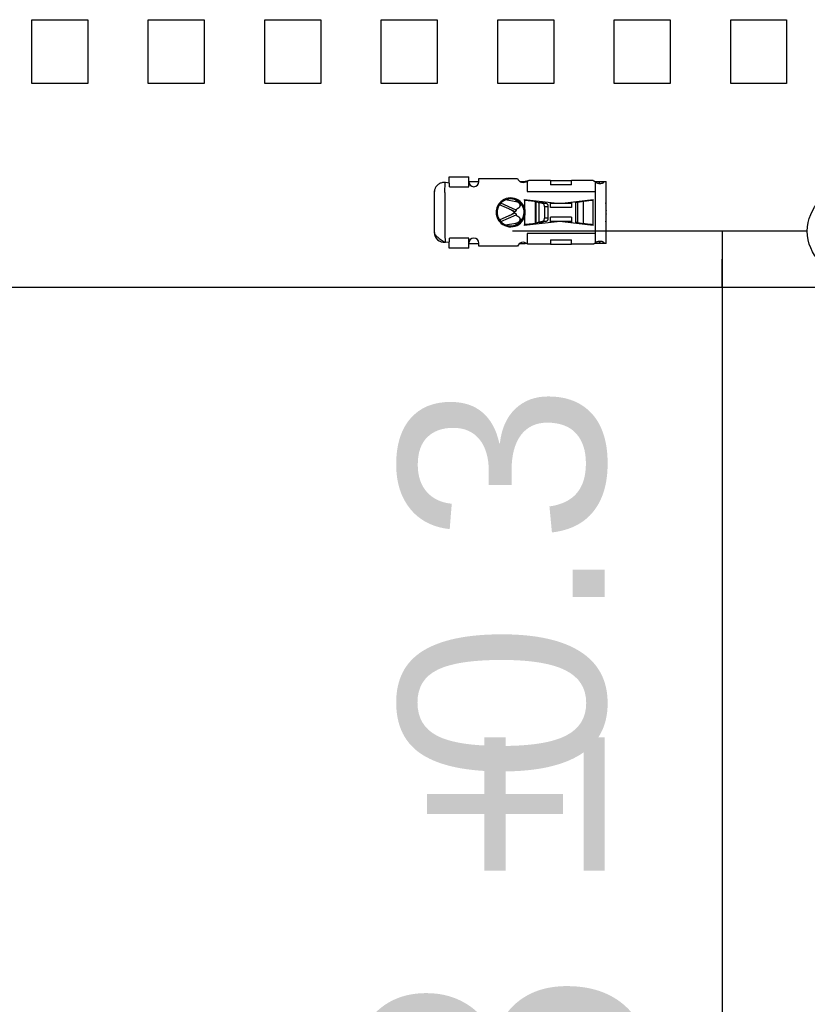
# Model space of a CAD drawing. Header units: millimetres. Extents: x 0 to 210, y 0 to 297.
# Tile 6 of 53: x 65.42 to 71.05, y 139.85 to 146.9. Entities that reach past the tile are written whole.
import ezdxf
from ezdxf.enums import TextEntityAlignment as Align

# ---------------------------------------------------------------- set-up
doc = ezdxf.new("R2010")
doc.units = ezdxf.units.MM
doc.header["$LTSCALE"] = 19.36
doc.layers.get('0').update_dxf_attribs({"linetype": 'CONTINUOUS'})
doc.layers.add('Z_DIM_2D', color=7, linetype='CONTINUOUS')
doc.styles.add('TEXTSTYLE_3', font='helveticaneueltw1g-ltcn.otf')
doc.styles.add('TEXTSTYLE_4', font='gdt', dxfattribs={"width": 0.7})
doc.dimstyles.new('DIMSTYLE_2', dxfattribs={"dimtxt": 2.1, "dimasz": 3.5, "dimexe": 1.5, "dimexo": 0, "dimgap": 0.525, "dimtad": 1, "dimlfac": 7.000007, "dimdsep": 46, "dimtxsty": 'TEXTSTYLE_3', "dimblk": '_FILLED', "dimblk1": '_FILLED', "dimblk2": '_FILLED', "dimcen": 0.09, "dimclrt": 5, "dimazin": 2, "dimtol": 1, "dimtp": 0.3, "dimtm": 0.3, "dimtfac": 1, "dimtofl": 0, "dimtmove": 0, "dimatfit": 3, "dimldrblk": '_FILLED', "dimfxl": 0, "dimtolj": 1, "dimarcsym": 0})

# ---------------------------------------------------------------- blocks, each defined once
blk = doc.blocks.new('*D10')
at = {"layer": 'Z_DIM_2D', "color": 2, "linetype": 'Continuous', "transparency": 16777216}
for p, q in [((71.0534, 145.3875), (68.9442, 145.3875)), ((70.4442, 145.3875), (70.4442, 145.1875)), ((70.4442, 144.9875), (70.4442, 145.1875)), ((70.4442, 145.1875), (70.4442, 136.5858))]:
    blk.add_line(p, q, dxfattribs=at)
at = {"layer": 'Z_DIM_2D', "color": 5, "linetype": 'Continuous', "transparency": 16777216}
for s, height, style, p in [('0.3', 1.47, 'TEXTSTYLE_3', (69.6042, 144.2952)), ('`', 1.47, 'TEXTSTYLE_4', (69.6042, 141.827)), ('2.8', 2.1, 'TEXTSTYLE_3', (69.9192, 140.112))]:
    blk.add_text(s, height=height, rotation=90, dxfattribs=dict(at, style=style)).set_placement(p, align=Align.RIGHT)
blk = doc.blocks.new('_FILLED')
at = {"color": 0, "linetype": 'ByBlock'}
blk.add_solid([(0, 0), (-1, 0.125), (-1, -0.125)], dxfattribs=at)
blk = doc.blocks.new('_NONE')

msp = doc.modelspace()

# ---------------------------------------------------------------- linework, layer by layer
at = {"color": 7, "linetype": 'Continuous'}
for p, q in [((65.5058, 146.4446), (65.5058, 146.9017)), ((65.5058, 146.9017), (65.9058, 146.9017)), ((65.9058, 146.9017), (65.9058, 146.4446)), ((66.3391, 146.4446), (66.3391, 146.9017)), ((66.3391, 146.9017), (66.7391, 146.9017)), ((66.7391, 146.9017), (66.7391, 146.4446)), ((67.1725, 146.4446), (67.1725, 146.9017)), ((67.1725, 146.9017), (67.5725, 146.9017)), ((67.5725, 146.9017), (67.5725, 146.4446)), ((68.0058, 146.4446), (68.0058, 146.9017)), ((68.0058, 146.9017), (68.4058, 146.9017)), ((68.4058, 146.9017), (68.4058, 146.4446)), ((68.8391, 146.4446), (68.8391, 146.9017)), ((68.8391, 146.9017), (69.2391, 146.9017)), ((69.2391, 146.9017), (69.2391, 146.4446)), ((69.6725, 146.4446), (69.6725, 146.9017)), ((69.6725, 146.9017), (70.0725, 146.9017)), ((70.0725, 146.9017), (70.0725, 146.4446)), ((70.5058, 146.4446), (70.5058, 146.9017)), ((70.5058, 146.9017), (70.9058, 146.9017)), ((70.9058, 146.9017), (70.9058, 146.4446)), ((65.9058, 146.4446), (65.5058, 146.4446)), ((66.7391, 146.4446), (66.3391, 146.4446)), ((67.5725, 146.4446), (67.1725, 146.4446)), ((68.4058, 146.4446), (68.0058, 146.4446)), ((69.2391, 146.4446), (68.8391, 146.4446)), ((70.0725, 146.4446), (69.6725, 146.4446)), ((70.9058, 146.4446), (70.5058, 146.4446)), ((68.385, 145.6653), (68.3848, 145.6653)), ((68.9716, 145.5396), (68.9716, 145.5393)), ((69.6134, 145.5389), (69.6129, 145.5389)), ((69.6134, 145.5389), (69.6129, 145.5389)), ((69.6134, 145.5354), (69.6134, 145.5389)), ((68.9716, 145.5056), (68.9717, 145.5053)), ((69.6129, 145.507), (69.6134, 145.507)), ((69.6134, 145.5071), (69.6134, 145.5104)), ((69.6134, 145.507), (69.6134, 145.507)), ((68.385, 145.3796), (68.3848, 145.3796)), ((60.7891, 144.9875), (139.7891, 144.9875))]:
    msp.add_line(p, q, dxfattribs=at)
at = {"color": 6, "linetype": 'Continuous'}
for p, q in [((68.492, 145.7329), (68.492, 145.778)), ((68.492, 145.778), (68.6321, 145.778)), ((68.6321, 145.7066), (68.6321, 145.778)), ((68.6321, 145.7439), (68.7036, 145.7439)), ((68.7036, 145.7421), (68.7036, 145.7653)), ((68.7036, 145.7653), (68.9801, 145.7653)), ((68.9968, 145.7439), (69.0348, 145.7439)), ((69.0491, 145.7477), (69.0491, 145.6725)), ((69.217, 145.751), (69.0609, 145.751)), ((69.217, 145.751), (69.217, 145.7195)), ((69.217, 145.751), (69.367, 145.751)), ((69.367, 145.7195), (69.367, 145.751)), ((69.5212, 145.751), (69.367, 145.751)), ((69.5348, 145.7443), (69.5348, 145.6725)), ((69.5348, 145.7439), (69.6134, 145.7439)), ((69.6134, 145.5998), (69.6134, 145.7439)), ((68.4606, 145.6653), (68.4621, 145.7365)), ((68.4934, 145.7327), (68.4649, 145.7362)), ((68.4937, 145.7066), (68.4934, 145.7327)), ((69.367, 145.7195), (69.217, 145.7195)), ((68.3848, 145.6653), (68.3848, 145.3796)), ((68.9683, 145.599), (68.8944, 145.6116)), ((69.0277, 145.6153), (69.0277, 145.611)), ((69.0277, 145.6153), (69.2643, 145.5894)), ((69.0305, 145.6107), (69.0277, 145.611)), ((69.0705, 145.6106), (69.0705, 145.6072)), ((69.108, 145.6016), (69.1114, 145.5995)), ((69.3031, 145.5896), (69.5205, 145.6153)), ((69.4124, 145.5966), (69.4494, 145.6034)), ((69.5205, 145.611), (69.5205, 145.6153)), ((68.9172, 145.5469), (68.8511, 145.5761)), ((68.9715, 145.5393), (68.8606, 145.5881)), ((68.9629, 145.5267), (68.9172, 145.5469)), ((68.9399, 145.5369), (68.939, 145.5356)), ((68.9578, 145.5231), (68.939, 145.5356)), ((68.9716, 145.5393), (68.9716, 145.5394)), ((69.0028, 145.5871), (68.9995, 145.5687)), ((69.1254, 145.5949), (69.1254, 145.5949)), ((69.1355, 145.5923), (69.1576, 145.5889)), ((69.1608, 145.5923), (69.1355, 145.5923)), ((69.1608, 145.5923), (69.1829, 145.5889)), ((69.1729, 145.5647), (69.1729, 145.4802)), ((69.1982, 145.5647), (69.1982, 145.4802)), ((69.217, 145.5574), (69.217, 145.5946)), ((69.367, 145.5867), (69.217, 145.5867)), ((69.367, 145.5574), (69.217, 145.5574)), ((69.367, 145.5971), (69.367, 145.5574)), ((69.394, 145.5917), (69.394, 145.4532)), ((69.613, 145.5866), (69.6134, 145.5998)), ((69.613, 145.5866), (69.613, 145.4593)), ((69.6134, 145.5389), (69.6134, 145.5996)), ((68.8511, 145.4688), (68.9629, 145.5182)), ((68.8606, 145.4568), (68.9716, 145.5056)), ((68.939, 145.5093), (68.9578, 145.5218)), ((68.939, 145.5093), (68.9399, 145.508)), ((68.9578, 145.5231), (68.9609, 145.5277)), ((68.9609, 145.5172), (68.9578, 145.5218)), ((68.9995, 145.4762), (69.0028, 145.4578)), ((69.217, 145.4503), (69.217, 145.4875)), ((69.367, 145.4875), (69.217, 145.4875)), ((69.367, 145.4875), (69.367, 145.4478)), ((69.6134, 145.5069), (69.6129, 145.5069)), ((69.6134, 145.4462), (69.6134, 145.5069)), ((68.8944, 145.4333), (68.9683, 145.4459)), ((69.2643, 145.4555), (69.0277, 145.4296)), ((69.0277, 145.4339), (69.0305, 145.4342)), ((69.0277, 145.4339), (69.0277, 145.4296)), ((69.0705, 145.4377), (69.0705, 145.4343)), ((69.1114, 145.4454), (69.108, 145.4433)), ((69.1254, 145.45), (69.1254, 145.45)), ((69.1576, 145.4561), (69.1355, 145.4526)), ((69.1355, 145.4526), (69.1608, 145.4526)), ((69.1829, 145.4561), (69.1608, 145.4526)), ((69.367, 145.4582), (69.217, 145.4582)), ((69.5205, 145.4296), (69.3031, 145.4553)), ((69.4494, 145.4415), (69.4124, 145.4483)), ((69.5205, 145.4296), (69.5205, 145.4339)), ((69.6134, 145.446), (69.613, 145.4592)), ((69.6134, 145.301), (69.6134, 145.446)), ((68.4934, 145.3122), (68.4937, 145.3383)), ((68.6321, 145.2669), (68.6321, 145.3383)), ((69.0491, 145.3725), (69.0491, 145.2973)), ((69.217, 145.3254), (69.217, 145.2939)), ((69.217, 145.3254), (69.367, 145.3254)), ((69.367, 145.2939), (69.367, 145.3254)), ((69.5348, 145.3725), (69.5348, 145.3006)), ((68.4649, 145.3087), (68.4934, 145.3122)), ((68.492, 145.2669), (68.492, 145.312)), ((68.6321, 145.2669), (68.492, 145.2669)), ((68.6321, 145.301), (68.7036, 145.301)), ((68.7036, 145.2796), (68.7036, 145.3028)), ((68.9801, 145.2796), (68.7036, 145.2796)), ((68.9968, 145.301), (69.0348, 145.301)), ((69.217, 145.2939), (69.0609, 145.2939)), ((69.217, 145.294), (69.367, 145.294)), ((69.5212, 145.2939), (69.367, 145.2939)), ((69.6134, 145.301), (69.5348, 145.301))]:
    msp.add_line(p, q, dxfattribs=at)
at = {"color": 9, "linetype": 'Continuous'}
for p, q in [((68.4937, 145.7066), (68.6321, 145.7066)), ((69.0491, 145.6725), (69.5348, 145.6725)), ((69.5348, 145.6725), (69.5348, 145.3725)), ((68.4634, 145.3796), (68.4634, 145.6653)), ((68.9683, 145.599), (68.9704, 145.6106)), ((69.0305, 145.6107), (69.0305, 145.5519)), ((69.108, 145.4433), (69.108, 145.6016)), ((69.4494, 145.6034), (69.4494, 145.4415)), ((69.5205, 145.4339), (69.5205, 145.611)), ((69.0305, 145.5519), (69.0237, 145.5499)), ((69.1114, 145.5995), (69.1114, 145.4454)), ((69.1355, 145.4526), (69.1355, 145.5923)), ((69.1576, 145.5889), (69.1829, 145.5889)), ((69.1729, 145.5647), (69.1982, 145.5647)), ((69.4124, 145.4483), (69.4124, 145.5966)), ((69.613, 145.5866), (69.6134, 145.5866)), ((69.0237, 145.495), (69.0305, 145.493)), ((69.0305, 145.493), (69.0305, 145.4342)), ((69.1982, 145.4802), (69.1729, 145.4802)), ((68.9704, 145.4343), (68.9683, 145.4459)), ((69.1829, 145.4561), (69.1576, 145.4561)), ((69.6134, 145.4592), (69.613, 145.4592)), ((68.6321, 145.3383), (68.4937, 145.3383)), ((69.5348, 145.3725), (69.0491, 145.3725))]:
    msp.add_line(p, q, dxfattribs=at)
at = {"color": 6, "linetype": 'Continuous'}
msp.add_lwpolyline([(69.0237, 145.5499), (69.0239, 145.5492), (69.0241, 145.5483), (69.0244, 145.5474), (69.0246, 145.5465), (69.0249, 145.5456), (69.0251, 145.5447), (69.0253, 145.5438), (69.0255, 145.5428), (69.0256, 145.5421)], dxfattribs=at)
at = {"color": 7, "linetype": 'Continuous'}
msp.add_circle((71.3606, 145.3875), 0.3071, dxfattribs=at)
at = {"color": 6, "linetype": 'Continuous'}
for centre, radius, start, end in [((68.6678, 145.7421), 0.0357, 180, 360), ((69.0205, 145.7796), 0.0429, 199.47122, 311.76588), ((69.0348, 145.7082), 0.0357, 77.08701, 90), ((68.4562, 145.6653), 0.0714, 83, 85.29275), ((68.9312, 145.5225), 0.0964, 45.27509, 343.45989), ((69.2991, 145.5225), 0.1786, 27.36829, 28.50443), ((68.8834, 145.4525), 0.1, 56.2, 66.2), ((69.283, 145.7598), 0.1714, 263.75, 276.75357), ((68.8834, 145.5924), 0.1, 293.8, 303.8), ((69.283, 145.2851), 0.1714, 83.24643, 96.25), ((69.2991, 145.5225), 0.1786, 331.49557, 332.63171), ((68.6678, 145.3028), 0.0357, 0, 180), ((68.4562, 145.3796), 0.0714, 274.7062, 277), ((69.0205, 145.2653), 0.0429, 48.234, 160.52873), ((69.0348, 145.3367), 0.0357, 270, 282.91301)]:
    msp.add_arc(centre, radius, start, end, dxfattribs=at)
at = {"color": 7, "linetype": 'Continuous'}
for centre, radius, start, end in [((68.4562, 145.6653), 0.0714, 168.10917, 180), ((68.4562, 145.6653), 0.0714, 85.29275, 104.45566), ((69.2991, 145.5232), 0.1571, 29.64467, 31.37303), ((69.2991, 145.5232), 0.1571, 150.49409, 153.81177), ((69.2991, 145.5232), 0.1571, 206.74548, 210.07061), ((69.2991, 145.5232), 0.1571, 328.0568, 329.81198), ((68.4562, 145.3796), 0.0714, 180, 274.7062)]:
    msp.add_arc(centre, radius, start, end, dxfattribs=at)
at = {"color": 9, "linetype": 'Continuous'}
for centre, radius, start, end in [((68.9312, 145.5225), 0.1036, 16.54036, 149.21641), ((68.9312, 145.5225), 0.0964, 343.45989, 45.27509), ((68.9312, 145.5225), 0.1036, 196.54011, 329.21638), ((68.9316, 145.5223), 0.1032, 329.18853, 343.52736)]:
    msp.add_arc(centre, radius, start, end, dxfattribs=at)
at = {"color": 6, "linetype": 'Continuous'}
for points, knots in [([(69.0491, 145.7476), (69.0504, 145.7481), (69.0528, 145.7489), (69.056, 145.75), (69.0586, 145.7508), (69.0602, 145.751), (69.0609, 145.751)], [0, 0, 0, 0, 0.335792, 0.614567, 0.83554, 1, 1, 1, 1]), ([(69.5212, 145.751), (69.5214, 145.751), (69.522, 145.7509), (69.523, 145.7505), (69.5242, 145.7499), (69.5258, 145.7491), (69.5276, 145.7481), (69.5306, 145.7464), (69.5331, 145.7451), (69.5348, 145.7443)], [0, 0, 0, 0, 0.047765, 0.116836, 0.208495, 0.323092, 0.46032, 0.619412, 1, 1, 1, 1]), ([(69.5603, 145.7306), (69.5616, 145.7311), (69.5642, 145.7326), (69.5674, 145.7357), (69.5698, 145.7396), (69.571, 145.7424), (69.5715, 145.7439)], [0, 0, 0, 0, 0.244894, 0.488264, 0.738284, 1, 1, 1, 1]), ([(69.5714, 145.7296), (69.5746, 145.7296), (69.5794, 145.73), (69.5854, 145.7315), (69.5896, 145.733), (69.5933, 145.735), (69.5967, 145.7374), (69.5996, 145.7404), (69.6013, 145.7427), (69.602, 145.7439)], [0, 0, 0, 0, 0.27474, 0.403505, 0.526945, 0.646227, 0.763181, 0.880164, 1, 1, 1, 1]), ([(69.5348, 145.7405), (69.5376, 145.7387), (69.5434, 145.7355), (69.5527, 145.7321), (69.5621, 145.7301), (69.5684, 145.7296), (69.5714, 145.7296)], [0, 0, 0, 0, 0.258884, 0.514734, 0.763266, 1, 1, 1, 1]), ([(69.0305, 145.6107), (69.0351, 145.6103), (69.0441, 145.6096), (69.0572, 145.6085), (69.0695, 145.6074), (69.0806, 145.6062), (69.089, 145.6053), (69.0948, 145.6045), (69.0985, 145.6039), (69.1017, 145.6034), (69.1043, 145.6028), (69.1064, 145.6023), (69.1076, 145.6019), (69.108, 145.6016)], [0, 0, 0, 0, 0.17548, 0.345666, 0.505427, 0.649958, 0.774934, 0.828907, 0.876664, 0.917872, 0.952263, 0.979655, 1, 1, 1, 1]), ([(69.4494, 145.6034), (69.4542, 145.6041), (69.4649, 145.6055), (69.4819, 145.6073), (69.5007, 145.6091), (69.5138, 145.6104), (69.5205, 145.611)], [0, 0, 0, 0, 0.205857, 0.448908, 0.717826, 1, 1, 1, 1]), ([(68.9716, 145.5393), (68.9711, 145.5383), (68.9702, 145.5364), (68.9687, 145.5337), (68.9674, 145.5315), (68.9663, 145.5297), (68.9653, 145.5284), (68.9647, 145.5277), (68.9642, 145.5273), (68.9639, 145.527), (68.9635, 145.5268), (68.9632, 145.5267), (68.963, 145.5267), (68.9629, 145.5267)], [0, 0, 0, 0, 0.215981, 0.408042, 0.574496, 0.713965, 0.825472, 0.870615, 0.908721, 0.939972, 0.96479, 0.98412, 1, 1, 1, 1]), ([(68.9995, 145.5687), (68.9998, 145.5703), (68.9999, 145.5736), (68.9986, 145.5786), (68.996, 145.5834), (68.9922, 145.5879), (68.9873, 145.5918), (68.9795, 145.5962), (68.9729, 145.5982), (68.9683, 145.599)], [0, 0, 0, 0, 0.101305, 0.206789, 0.319582, 0.441255, 0.57184, 0.71012, 1, 1, 1, 1]), ([(68.9716, 145.5394), (68.9716, 145.5396), (68.9718, 145.5399), (68.972, 145.5407), (68.9724, 145.5415), (68.9729, 145.5426), (68.9737, 145.5439), (68.9748, 145.5455), (68.977, 145.548), (68.9805, 145.5507), (68.9836, 145.5523), (68.9853, 145.5531)], [0, 0, 0, 0, 0.02822, 0.05654, 0.113469, 0.170892, 0.228924, 0.347177, 0.469017, 0.725158, 1, 1, 1, 1]), ([(68.9853, 145.5531), (68.9872, 145.5538), (68.9907, 145.5557), (68.995, 145.5594), (68.9981, 145.5638), (68.9993, 145.5671), (68.9995, 145.5687)], [0, 0, 0, 0, 0.276963, 0.532998, 0.771546, 1, 1, 1, 1]), ([(69.1254, 145.5949), (69.1238, 145.5953), (69.1207, 145.596), (69.1171, 145.597), (69.1146, 145.5978), (69.1132, 145.5983), (69.1121, 145.5989), (69.1115, 145.5993), (69.1114, 145.5995)], [0, 0, 0, 0, 0.336297, 0.634215, 0.758268, 0.861408, 0.941851, 1, 1, 1, 1]), ([(69.1254, 145.5949), (69.1318, 145.5945), (69.1411, 145.5939), (69.1529, 145.593), (69.1583, 145.5925), (69.1608, 145.5923)], [0, 0, 0, 0, 0.540967, 0.78549, 1, 1, 1, 1]), ([(69.1254, 145.5949), (69.1273, 145.5945), (69.1307, 145.5937), (69.134, 145.5928), (69.1355, 145.5923)], [0, 0, 0, 0, 0.538593, 1, 1, 1, 1]), ([(69.1729, 145.5647), (69.1729, 145.5676), (69.1722, 145.5733), (69.1695, 145.5798), (69.1664, 145.584), (69.1642, 145.586), (69.1622, 145.5873), (69.161, 145.5879), (69.1601, 145.5882), (69.1596, 145.5884), (69.1591, 145.5886), (69.1584, 145.5887), (69.1579, 145.5888), (69.1576, 145.5889)], [0, 0, 0, 0, 0.283653, 0.549555, 0.672381, 0.787607, 0.842655, 0.896197, 0.922501, 0.935545, 0.948571, 0.974368, 1, 1, 1, 1]), ([(69.1829, 145.5889), (69.185, 145.5885), (69.1882, 145.5871), (69.1916, 145.5839), (69.1935, 145.5815), (69.1947, 145.5795), (69.1953, 145.5783), (69.1956, 145.5775), (69.1959, 145.5769), (69.1961, 145.5762), (69.1966, 145.5751), (69.1971, 145.5734), (69.1976, 145.5713), (69.1981, 145.5684), (69.1982, 145.5662), (69.1982, 145.5647)], [0, 0, 0, 0, 0.210525, 0.325824, 0.448632, 0.512962, 0.545803, 0.579037, 0.59574, 0.612609, 0.646599, 0.715569, 0.78567, 0.856656, 1, 1, 1, 1]), ([(69.394, 145.5917), (69.394, 145.5918), (69.3941, 145.5921), (69.3943, 145.5924), (69.3947, 145.5927), (69.3953, 145.593), (69.3959, 145.5933), (69.3971, 145.5937), (69.3989, 145.5942), (69.4016, 145.5948), (69.4047, 145.5954), (69.4084, 145.596), (69.4111, 145.5964), (69.4124, 145.5966)], [0, 0, 0, 0, 0.016217, 0.035751, 0.060606, 0.091752, 0.12964, 0.174483, 0.285273, 0.424079, 0.590217, 0.782634, 1, 1, 1, 1]), ([(69.6134, 145.5354), (69.6134, 145.5346), (69.6133, 145.5327), (69.6132, 145.5286), (69.6131, 145.5229), (69.6132, 145.5173), (69.6133, 145.5131), (69.6134, 145.5112), (69.6134, 145.5104)], [0, 0, 0, 0, 0.101164, 0.222415, 0.5, 0.777585, 0.898836, 1, 1, 1, 1]), ([(68.9629, 145.5182), (68.963, 145.5182), (68.9632, 145.5182), (68.9635, 145.5181), (68.9639, 145.5179), (68.9642, 145.5176), (68.9647, 145.5172), (68.9653, 145.5165), (68.9663, 145.5152), (68.9674, 145.5134), (68.9688, 145.5112), (68.9702, 145.5085), (68.9711, 145.5066), (68.9716, 145.5056)], [0, 0, 0, 0, 0.015861, 0.035177, 0.059987, 0.091234, 0.129341, 0.174487, 0.286007, 0.425491, 0.591959, 0.784027, 1, 1, 1, 1]), ([(68.9683, 145.4459), (68.9729, 145.4467), (68.9795, 145.4487), (68.9873, 145.4531), (68.9922, 145.457), (68.996, 145.4615), (68.9986, 145.4663), (68.9999, 145.4713), (68.9998, 145.4746), (68.9995, 145.4762)], [0, 0, 0, 0, 0.28988, 0.42816, 0.558745, 0.680418, 0.793211, 0.898695, 1, 1, 1, 1]), ([(68.9853, 145.4919), (68.9836, 145.4926), (68.9805, 145.4942), (68.9764, 145.4974), (68.9733, 145.5012), (68.972, 145.5041), (68.9716, 145.5056)], [0, 0, 0, 0, 0.275198, 0.531587, 0.77145, 1, 1, 1, 1]), ([(68.9995, 145.4762), (68.9993, 145.4779), (68.9981, 145.4812), (68.995, 145.4855), (68.9907, 145.4892), (68.9872, 145.4911), (68.9853, 145.4919)], [0, 0, 0, 0, 0.228454, 0.467002, 0.723037, 1, 1, 1, 1]), ([(69.1576, 145.4561), (69.1582, 145.4561), (69.1588, 145.4563), (69.1596, 145.4565), (69.1601, 145.4567), (69.1615, 145.4572), (69.1638, 145.4585), (69.1664, 145.461), (69.1695, 145.4651), (69.1722, 145.4716), (69.1729, 145.4773), (69.1729, 145.4802)], [0, 0, 0, 0, 0.051424, 0.064439, 0.077487, 0.103796, 0.212235, 0.327484, 0.450346, 0.716295, 1, 1, 1, 1]), ([(69.1982, 145.4802), (69.1982, 145.4787), (69.1981, 145.4765), (69.1976, 145.4736), (69.1971, 145.4715), (69.1966, 145.4698), (69.1961, 145.4687), (69.1959, 145.468), (69.1956, 145.4674), (69.1953, 145.4666), (69.1947, 145.4654), (69.1935, 145.4635), (69.1916, 145.461), (69.1882, 145.4578), (69.185, 145.4564), (69.1829, 145.4561)], [0, 0, 0, 0, 0.143344, 0.21433, 0.284431, 0.353401, 0.387391, 0.40426, 0.420963, 0.454197, 0.487038, 0.551368, 0.674176, 0.789475, 1, 1, 1, 1]), ([(69.108, 145.4433), (69.1076, 145.443), (69.1064, 145.4426), (69.1043, 145.4421), (69.1017, 145.4415), (69.0985, 145.441), (69.0948, 145.4404), (69.089, 145.4396), (69.0806, 145.4387), (69.0695, 145.4376), (69.0572, 145.4364), (69.0441, 145.4353), (69.0351, 145.4346), (69.0305, 145.4342)], [0, 0, 0, 0, 0.020345, 0.047737, 0.082128, 0.123336, 0.171093, 0.225066, 0.350042, 0.494574, 0.654334, 0.82452, 1, 1, 1, 1]), ([(69.1114, 145.4454), (69.1115, 145.4456), (69.1121, 145.446), (69.1132, 145.4466), (69.1146, 145.4472), (69.1171, 145.448), (69.1207, 145.4489), (69.1238, 145.4496), (69.1254, 145.45)], [0, 0, 0, 0, 0.058149, 0.138592, 0.241732, 0.365785, 0.663703, 1, 1, 1, 1]), ([(69.1608, 145.4526), (69.1583, 145.4524), (69.1529, 145.4519), (69.1411, 145.4511), (69.1318, 145.4504), (69.1254, 145.45)], [0, 0, 0, 0, 0.21451, 0.459033, 1, 1, 1, 1]), ([(69.1355, 145.4526), (69.134, 145.4521), (69.1307, 145.4512), (69.1273, 145.4505), (69.1254, 145.45)], [0, 0, 0, 0, 0.461407, 1, 1, 1, 1]), ([(69.4124, 145.4483), (69.4111, 145.4485), (69.4084, 145.4489), (69.4047, 145.4495), (69.4016, 145.4501), (69.3989, 145.4507), (69.3971, 145.4512), (69.3959, 145.4516), (69.3953, 145.4519), (69.3947, 145.4522), (69.3943, 145.4525), (69.3941, 145.4528), (69.394, 145.4531), (69.394, 145.4532)], [0, 0, 0, 0, 0.217366, 0.409783, 0.575921, 0.714727, 0.825517, 0.87036, 0.908248, 0.939394, 0.964249, 0.983783, 1, 1, 1, 1]), ([(69.5205, 145.4339), (69.5138, 145.4345), (69.5007, 145.4358), (69.4819, 145.4376), (69.4649, 145.4394), (69.4542, 145.4408), (69.4494, 145.4415)], [0, 0, 0, 0, 0.282174, 0.551092, 0.794143, 1, 1, 1, 1]), ([(68.4606, 145.3796), (68.4606, 145.3766), (68.4607, 145.3707), (68.4608, 145.3618), (68.4611, 145.3529), (68.4614, 145.344), (68.4616, 145.3351), (68.4619, 145.3262), (68.462, 145.3188), (68.4621, 145.3129), (68.4621, 145.3099), (68.4621, 145.3084)], [0, 0, 0, 0, 0.124999, 0.249999, 0.374999, 0.5, 0.625, 0.75, 0.875, 0.9375, 1, 1, 1, 1]), ([(69.0609, 145.2939), (69.0602, 145.2939), (69.0586, 145.2941), (69.056, 145.2949), (69.0528, 145.296), (69.0504, 145.2969), (69.0491, 145.2973)], [0, 0, 0, 0, 0.164464, 0.385458, 0.66423, 1, 1, 1, 1]), ([(69.5348, 145.3006), (69.5331, 145.2998), (69.5306, 145.2985), (69.5276, 145.2969), (69.5258, 145.2958), (69.5242, 145.295), (69.523, 145.2944), (69.522, 145.294), (69.5214, 145.2939), (69.5212, 145.2939)], [0, 0, 0, 0, 0.380588, 0.53968, 0.676908, 0.791505, 0.883164, 0.952235, 1, 1, 1, 1]), ([(69.5714, 145.3153), (69.5684, 145.3153), (69.5621, 145.3148), (69.5527, 145.3128), (69.5434, 145.3095), (69.5376, 145.3063), (69.5348, 145.3044)], [0, 0, 0, 0, 0.236734, 0.485266, 0.741116, 1, 1, 1, 1]), ([(69.5603, 145.3143), (69.5616, 145.3138), (69.5642, 145.3124), (69.5674, 145.3092), (69.5698, 145.3054), (69.571, 145.3025), (69.5715, 145.301)], [0, 0, 0, 0, 0.244896, 0.488266, 0.738285, 1, 1, 1, 1]), ([(69.602, 145.301), (69.6013, 145.3022), (69.5996, 145.3045), (69.5967, 145.3075), (69.5933, 145.3099), (69.5896, 145.3119), (69.5854, 145.3135), (69.5794, 145.3149), (69.5746, 145.3153), (69.5714, 145.3153)], [0, 0, 0, 0, 0.119836, 0.236819, 0.353772, 0.473055, 0.596494, 0.72526, 1, 1, 1, 1])]:
    msp.add_open_spline(points, degree=3, knots=knots, dxfattribs=at)
at = {"color": 7, "linetype": 'Continuous'}
for points, knots in [([(68.3863, 145.68), (68.3861, 145.679), (68.3858, 145.6768), (68.3854, 145.674), (68.3852, 145.6716), (68.385, 145.6689), (68.385, 145.6668), (68.385, 145.6653)], [0, 0, 0, 0, 0.223061, 0.450507, 0.569658, 0.702133, 1, 1, 1, 1]), ([(68.4384, 145.7345), (68.4347, 145.7335), (68.4275, 145.7311), (68.4177, 145.726), (68.4093, 145.7198), (68.4022, 145.7127), (68.3964, 145.7051), (68.3919, 145.6971), (68.3884, 145.6887), (68.3869, 145.683), (68.3863, 145.68)], [0, 0, 0, 0, 0.145811, 0.284037, 0.415012, 0.539684, 0.659127, 0.774595, 0.887526, 1, 1, 1, 1]), ([(68.4621, 145.7365), (68.4581, 145.7368), (68.4501, 145.7368), (68.4422, 145.7354), (68.4384, 145.7345)], [0, 0, 0, 0, 0.506337, 1, 1, 1, 1]), ([(68.385, 145.3796), (68.3852, 145.3781), (68.3858, 145.3751), (68.3879, 145.3689), (68.3924, 145.3612), (68.3999, 145.3524), (68.4096, 145.3436), (68.4211, 145.3348), (68.4339, 145.326), (68.4477, 145.3172), (68.4573, 145.3114), (68.4621, 145.3084)], [0, 0, 0, 0, 0.042039, 0.085667, 0.180285, 0.287755, 0.409174, 0.543695, 0.689143, 0.84245, 1, 1, 1, 1])]:
    msp.add_open_spline(points, degree=3, knots=knots, dxfattribs=at)
at = {"color": 9, "linetype": 'Continuous'}
for points, knots in [([(68.8423, 145.5755), (68.8404, 145.5724), (68.8371, 145.5661), (68.8331, 145.5562), (68.8301, 145.5459), (68.8277, 145.5318), (68.8274, 145.5175), (68.8293, 145.5033), (68.8309, 145.4964), (68.832, 145.493)], [0, 0, 0, 0, 0.125043, 0.250082, 0.375119, 0.50016, 0.74992, 0.874959, 1, 1, 1, 1]), ([(69.0305, 145.493), (69.0321, 145.4978), (69.0345, 145.5075), (69.0357, 145.5225), (69.0345, 145.5375), (69.0321, 145.5472), (69.0305, 145.5519)], [0, 0, 0, 0, 0.250019, 0.500001, 0.749982, 1, 1, 1, 1])]:
    msp.add_open_spline(points, degree=3, knots=knots, dxfattribs=at)

# ---------------------------------------------------------------- dimensions: what is measured, and where the dimension line sits
at = {"layer": 'Z_DIM_2D', "color": 2, "linetype": 'Continuous'}
dim = msp.add_linear_dim(base=(70.4442, 145.3875), p1=(60.7891, 144.9875), p2=(68.9442, 145.3875), angle=90, dimstyle='DIMSTYLE_2', override={"dimblk1": 'NONE', "dimblk2": 'NONE', "dimsah": 1}, dxfattribs=at)
dim.commit()
dim.dimension.update_dxf_attribs({"geometry": '*D10', "text_midpoint": (70.4442, 140.4405), "dimtype": 160})

doc.saveas('drawing.dxf')
